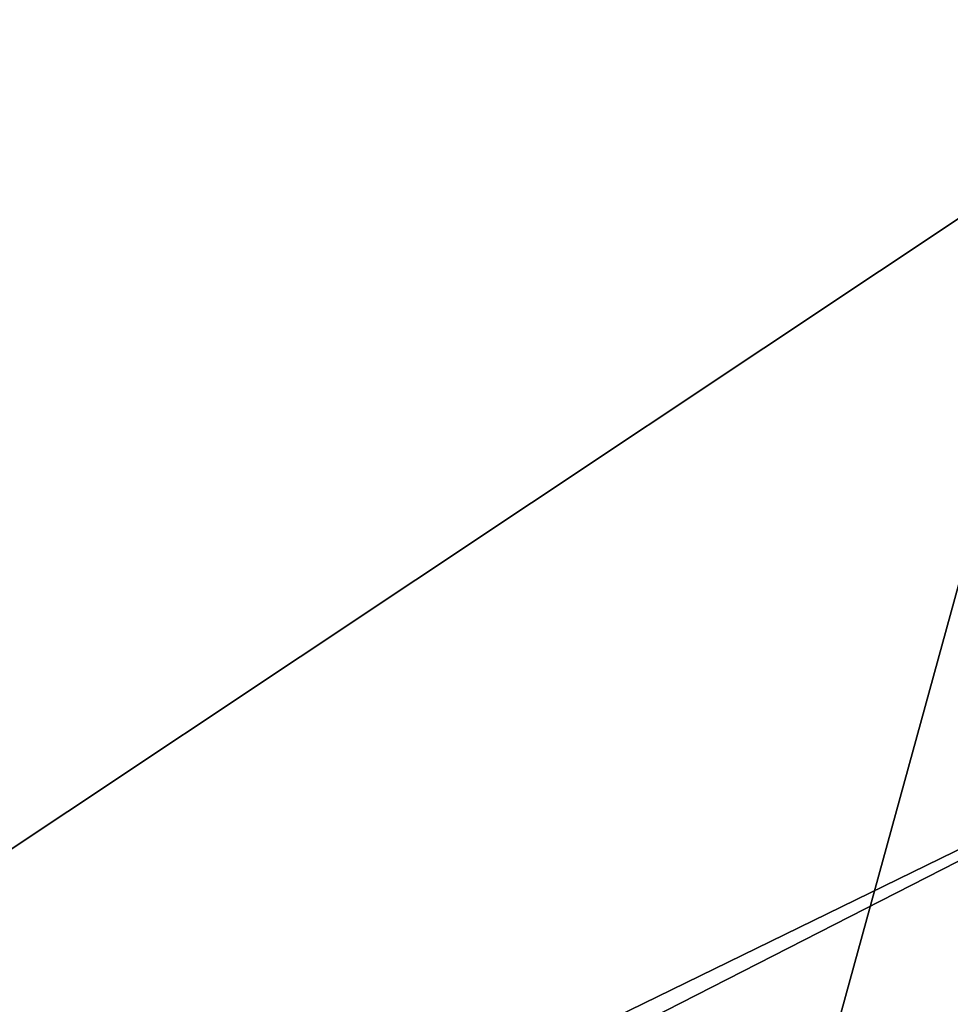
# Model space of a CAD drawing. Header units: metres. Extents: x -1004 to 0, y -808 to 0.
# Tile 82 of 127: x -215 to -117, y -440 to -336. Entities that reach past the tile are written whole.
import ezdxf

# ---------------------------------------------------------------- set-up
doc = ezdxf.new("R2010")
doc.units = ezdxf.units.M

msp = doc.modelspace()

# ---------------------------------------------------------------- linework, layer by layer
at = {"layer": 'None012349'}
for points in [[(-10, -10, 90), (-502.018646, -625.846375, 90), (-994.037292, -10, 90)], [(-494.003571, -626.560364, 90), (-502.018646, -625.846375, 90), (-10, -10, 90)], [(-485.779327, -628.854126, 90), (-494.003571, -626.560364, 90), (-10, -10, 90)], [(-477.800262, -632.855408, 90), (-485.779327, -628.854126, 90), (-10, -10, 90)], [(-10, -10, 90), (-470.61264, -638.481506, 90), (-477.800262, -632.855408, 90)], [(-217.024689, -763.271118, 90), (-470.61264, -638.481506, 90), (-10, -10, 90)], [(-10.00001, -794.032166, 90), (-217.024689, -763.271118, 90), (-10, -10, 90)], [(-405.341431, -78.099579, 118.659828), (-490.16217, -606.131226, 109.443001), (-63.327908, -322.10611, 114.400681)], [(-490.16217, -606.131226, 109.443001), (-62.766594, -397.573273, 113.083397), (-63.327908, -322.10611, 114.400681)], [(-490.16217, -606.131226, 109.443001), (-478.035339, -609.617432, 109.382149), (-62.766594, -397.573273, 113.083397)], [(-478.035339, -609.617432, 109.382149), (-63.959824, -471.626282, 111.790794), (-62.766594, -397.573273, 113.083397)]]:
    msp.add_3dface(points, dxfattribs=at)

doc.saveas('drawing.dxf')
